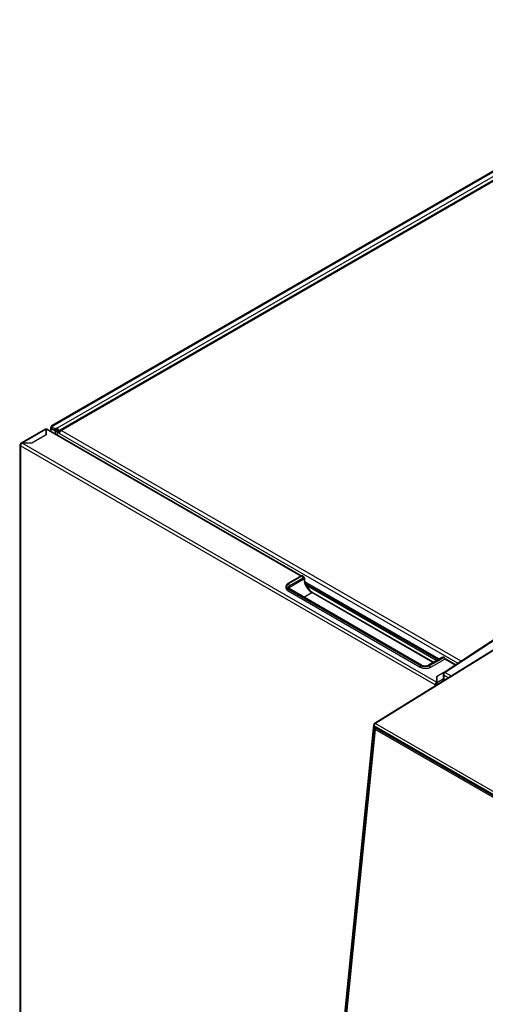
# Model space of a CAD drawing. Header units: millimetres. Extents: x 14 to 274, y 0 to 191.
# Tile 48 of 59: x 197 to 219, y 112 to 158. Entities that reach past the tile are written whole.
import ezdxf

# ---------------------------------------------------------------- set-up
doc = ezdxf.new("R2010")
doc.units = ezdxf.units.MM
doc.layers.add('134.136_BW4_CTM-', color=7, linetype='Continuous')
doc.layers.add('Standard', color=7, linetype='Continuous')

# ---------------------------------------------------------------- blocks, each defined once
blk = doc.blocks.new('SE')
at = {"layer": '134.136_BW4_CTM-', "color": 7, "linetype": 'Continuous'}
for p, q in [((42.318, 83.886), (9.253, 64.797)), ((9.313, 64.791), (42.371, 83.876)), ((42.294, 83.61), (9.506, 64.68)), ((9.582, 64.548), (42.371, 83.478)), ((36.372, 80.014), (9.633, 64.576)), ((9.692, 64.57), (36.431, 80.008)), ((8.938, 64.623), (7.806, 63.97)), ((8.987, 64.619), (7.855, 63.965)), ((8.987, 64.618), (8.987, 64.619)), ((8.987, 64.356), (8.987, 64.618)), ((8.988, 64.619), (8.988, 64.356)), ((20.951, 57.712), (8.988, 64.619)), ((20.984, 57.727), (9.038, 64.624)), ((9.193, 64.693), (9.193, 64.535)), ((9.313, 64.791), (9.228, 64.742)), ((9.412, 64.636), (9.228, 64.742)), ((9.228, 64.742), (9.228, 64.66)), ((9.228, 64.66), (9.412, 64.554)), ((9.412, 64.552), (9.228, 64.659)), ((9.228, 64.659), (9.228, 64.644)), ((9.228, 64.659), (9.23, 64.659)), ((9.228, 64.514), (9.228, 64.644)), ((9.412, 64.636), (9.497, 64.685)), ((9.412, 64.554), (9.412, 64.636)), ((9.412, 64.554), (9.497, 64.603)), ((9.483, 64.593), (9.412, 64.552)), ((9.412, 64.538), (9.483, 64.579)), ((9.412, 64.538), (9.412, 64.552)), ((9.412, 64.538), (9.412, 64.408)), ((9.482, 64.594), (9.483, 64.593)), ((9.483, 64.593), (9.483, 64.579)), ((9.497, 64.685), (9.506, 64.68)), ((9.497, 64.603), (9.497, 64.685)), ((9.506, 64.598), (9.497, 64.603)), ((9.575, 64.534), (9.502, 64.576)), ((9.511, 64.587), (9.511, 64.588)), ((9.511, 64.587), (9.582, 64.546)), ((9.511, 64.571), (9.609, 64.529)), ((9.525, 64.474), (9.596, 64.515)), ((9.609, 64.426), (9.525, 64.474)), ((9.525, 64.343), (9.525, 64.474)), ((9.582, 64.548), (9.582, 64.546)), ((9.582, 64.546), (9.61, 64.534)), ((9.582, 64.507), (9.582, 64.531)), ((9.606, 64.52), (9.582, 64.531)), ((9.596, 64.515), (9.627, 64.497)), ((9.6, 64.517), (9.609, 64.522)), ((9.6, 64.513), (9.6, 64.517)), ((9.629, 64.5), (9.6, 64.517)), ((9.633, 64.508), (9.609, 64.522)), ((9.609, 64.426), (28.337, 53.613)), ((28.492, 53.716), (9.692, 64.57)), ((7.807, 63.913), (7.786, 63.925)), ((7.855, 63.965), (7.855, 63.965)), ((27.337, 52.719), (7.857, 63.966)), ((8.312, 63.966), (7.857, 63.966)), ((8.988, 64.356), (8.312, 63.966)), ((7.757, 63.885), (7.757, 32.572)), ((27.267, 52.596), (7.786, 63.844)), ((7.786, 63.844), (7.786, 32.531)), ((20.967, 57.722), (20.343, 57.361)), ((20.348, 57.361), (20.972, 57.721)), ((20.997, 57.707), (20.373, 57.347)), ((21.05, 57.615), (20.426, 57.255)), ((20.426, 57.194), (21.103, 57.585)), ((20.997, 57.707), (20.972, 57.721)), ((21.072, 57.714), (21.047, 57.729)), ((21.08, 57.638), (21.08, 57.586)), ((27.441, 53.819), (21.151, 57.45)), ((26.564, 53.503), (20.341, 57.096)), ((20.341, 57.096), (20.341, 57.029)), ((26.571, 53.515), (20.348, 57.108)), ((20.359, 57.017), (26.571, 53.431)), ((20.373, 57.122), (26.595, 53.53)), ((26.633, 53.533), (20.41, 57.126)), ((20.426, 57.255), (20.426, 57.194)), ((21.177, 57.374), (27.388, 53.788)), ((27.318, 53.747), (21.223, 57.266)), ((21.102, 56.727), (21.474, 56.942)), ((27.162, 53.658), (21.474, 56.942)), ((27.184, 53.67), (21.512, 56.945)), ((30.269, 54.885), (27.687, 53.186)), ((30.269, 54.849), (27.735, 53.181)), ((30.12, 54.317), (24.416, 50.788)), ((30.207, 54.334), (24.466, 50.783)), ((27.572, 53.894), (26.947, 53.533)), ((26.984, 53.53), (27.609, 53.89)), ((27.633, 53.876), (27.009, 53.515)), ((27.64, 53.863), (27.016, 53.503)), ((27.066, 53.431), (27.716, 53.807)), ((27.633, 53.876), (27.609, 53.89)), ((27.708, 53.883), (27.684, 53.897)), ((28.203, 53.526), (27.716, 53.807)), ((28.23, 53.544), (27.766, 53.811)), ((26.564, 53.503), (26.564, 53.435)), ((27.016, 53.503), (27.016, 53.407)), ((27.675, 53.177), (27.337, 52.982)), ((27.337, 52.982), (27.337, 52.719)), ((27.34, 52.987), (27.34, 52.715)), ((27.34, 52.715), (27.641, 52.89)), ((27.641, 53.102), (27.641, 52.783)), ((27.888, 52.936), (27.67, 53.062)), ((27.67, 53.062), (27.67, 52.801)), ((27.735, 53.181), (28.019, 53.017)), ((27.323, 52.629), (27.267, 52.596)), ((27.267, 52.552), (27.267, 52.596)), ((27.337, 52.777), (27.34, 52.775)), ((27.337, 52.757), (27.34, 52.759)), ((27.337, 52.654), (27.337, 52.719)), ((27.34, 52.715), (27.34, 52.65)), ((27.352, 52.629), (27.372, 52.617)), ((24.369, 50.713), (22.758, 34.629)), ((24.398, 50.672), (22.787, 34.588)), ((22.804, 34.647), (24.401, 50.589)), ((24.443, 50.586), (22.846, 34.643)), ((22.856, 34.676), (24.445, 50.538)), ((24.445, 50.502), (22.856, 34.64)), ((44.056, 39.323), (24.398, 50.672)), ((24.464, 50.595), (24.443, 50.586)), ((24.445, 50.502), (24.447, 50.541)), ((24.447, 50.541), (24.445, 50.538)), ((43.919, 39.259), (24.445, 50.502)), ((24.484, 50.56), (24.447, 50.541)), ((24.449, 50.617), (44.001, 39.328)), ((24.455, 50.6), (44.007, 39.312)), ((24.466, 50.783), (44.124, 39.434)), ((24.507, 50.57), (24.484, 50.56)), ((24.484, 50.56), (43.958, 39.317))]:
    blk.add_line(p, q, dxfattribs=at)
for centre, radius, start, end in [((21.017, 57.622), 0.108, 356.1349, 59.0181), ((21.891, 57.642), 0.766, 181.9864, 212.4582), ((21.91, 57.586), 0.754, 208.1437, 238.1878), ((27.631, 53.801), 0.109, 61.3363, 123.1125), ((26.79, 53.85), 0.353, 243.6185, 296.3815), ((27.741, 53.102), 0.1, 123.3487, 180), ((24.469, 50.703), 0.1, 121.7423, 174.279)]:
    blk.add_arc(centre, radius, start, end, dxfattribs=at)
for centre, major_axis, ratio, start_param, end_param in [((8.987, 64.539), (0.049, -0.0849), 0.57735, 2.356194, 3.141593), ((8.988, 64.539), (-0.018, 0), 0.57735, 4.712389, 4.75446), ((8.988, 64.538), (-0.05, -0.0866), 0.57735, 3.141593, 3.926991), ((9.313, 64.693), (0.12, 0), 0.57735, 2.356194, 3.926991), ((9.313, 64.693), (0.06, -0.104), 0.57735, 2.356194, 3.926991), ((9.497, 64.587), (0.12, 0), 0.57735, 3.926991, 5.414357), ((9.497, 64.587), (-0.02, 0), 0.57735, 0.785398, 1.832596), ((9.497, 64.58), (0.02, -0.0101), 0.059005, -1.279176, -0.755578), ((9.506, 64.592), (-0.054, 0.0935), 0.57735, 3.926991, 5.497787), ((9.506, 64.592), (0.004, -0.00693), 0.57735, 0.785398, 2.356194), ((9.497, 64.58), (0.12, -0.061), 0.059005, -0.839008, -0.755578), ((9.692, 64.474), (0.059, -0.102), 0.57735, 2.356194, 3.926991), ((9.692, 64.474), (0.059, 0.102), 0.57735, 0.785398, 2.356194), ((7.857, 63.885), (0.1, 0), 0.57735, 2.356194, 3.926991), ((7.855, 63.885), (0.049, -0.0849), 0.57735, 2.356194, 3.926991), ((7.857, 63.885), (0.05, 0.0866), 0.57735, 0.785398, 2.356194), ((20.972, 57.713), (0.005, -0.00866), 0.57735, 2.356194, 3.141591), ((20.972, 57.599), (-0.075, -0.13), 0.57735, 3.141593, 3.926991), ((20.997, 57.585), (-0.075, -0.13), 0.57735, 3.157534, 3.926991), ((21.05, 57.554), (-0.0375, -0.065), 0.57735, 2.356194, 3.926991), ((21.01, 57.597), (-0.05, -0.0866), 0.57735, 2.356194, 3.141593), ((21.474, 57.37), (0.262, -0.455), 0.57735, 3.926991, 5.497787), ((20.567, 57.234), (0.31, 0), 0.57735, 2.356194, 3.926991), ((20.567, 57.226), (0.32, 0), 0.57735, 3.141593, 3.926991), ((20.606, 57.16), (0.35, 0), 0.57735, 3.141593, 3.926991), ((20.567, 57.234), (0.275, 0), 0.57735, 2.356194, 3.926991), ((20.348, 57.1), (-0.005, -0.00866), 0.57735, 3.926991, 5.497787), ((20.348, 57.353), (0.005, -0.00866), 0.57735, 2.356194, 3.141593), ((20.567, 57.173), (0.2, 0), 0.57735, 2.356194, 3.146432), ((20.373, 57.285), (-0.0375, 0.065), 0.57735, 3.926991, 5.497787), ((20.373, 57.061), (-0.0375, -0.065), 0.57735, 3.141593, 3.926991), ((21.474, 56.88), (-0.0375, -0.065), 0.57735, 3.141593, 3.926991), ((27.609, 53.767), (-0.075, -0.13), 0.57735, 3.141593, 3.926991), ((27.633, 53.753), (-0.075, -0.13), 0.57735, 3.141593, 3.926991), ((27.633, 53.867), (0.005, -0.00866), 0.57735, 0.785398, 2.356194), ((27.64, 53.749), (-0.07, -0.121), 0.57735, 2.436987, 3.926991), ((27.716, 53.725), (-0.05, -0.0866), 0.57735, 3.141593, 3.926991), ((26.571, 53.507), (-0.005, -0.00866), 0.57735, 3.926991, 5.497787), ((26.79, 53.634), (0.32, 0), 0.57735, 3.926991, 5.497787), ((26.79, 53.642), (0.31, 0), 0.57735, 3.926991, 5.497787), ((26.818, 53.574), (-0.35, 0), 0.57735, 0.785398, 2.356194), ((26.595, 53.468), (-0.0375, -0.065), 0.57735, 3.15096, 3.926991), ((26.79, 53.642), (0.275, 0), 0.57735, 3.926991, 5.497787), ((26.984, 53.468), (0.0375, -0.065), 0.57735, 2.356194, 3.135216), ((27.009, 53.507), (0.005, -0.00866), 0.57735, 0.785398, 2.356194), ((27.741, 53.102), (0.1, 0), 0.57735, 3.141593, 3.909538), ((27.741, 53.102), (0.0501, 0.0866), 0.596656, 0.855963, 2.356662), ((27.741, 53.102), (0.055, -0.0835), 0.53567, 2.341095, 3.141593), ((27.337, 52.637), (0.05, 0.0866), 0.57735, 0.785398, 2.356194), ((27.337, 52.637), (0.1, 0), 0.57735, 3.926991, 4.479934), ((27.337, 52.637), (0.01, 0.0173), 0.57735, 0.785398, 2.356194), ((27.337, 52.637), (0.02, 0), 0.57735, 3.926991, 5.497787), ((27.34, 52.636), (0.0485, -0.084), 0.57735, 1.235603, 2.356194), ((27.34, 52.636), (0.0085, -0.0147), 0.57735, 0.785398, 2.356194), ((24.469, 50.703), (0.0995, -0.01), 0.502685, 3.141593, 3.98105), ((24.469, 50.703), (-0.05, -0.0866), 0.57735, 3.962727, 5.375614), ((24.443, 50.565), (0.024, -0.055), 0.643214, 2.425318, 3.99581), ((24.422, 50.599), (0.0299, -0.003), 0.502685, 3.98105, 5.534393), ((24.469, 50.703), (0.0526, -0.085), 0.556354, 2.338954, 3.141593), ((24.47, 50.626), (0.015, 0.026), 0.57735, 2.234021, 3.141593)]:
    blk.add_ellipse(centre, major_axis=major_axis, ratio=ratio, start_param=start_param, end_param=end_param, dxfattribs=at)
for points in [[(20.997, 57.707), (21.011, 57.699), (21.039, 57.67), (21.05, 57.631), (21.05, 57.615)], [(21.125, 57.615), (21.125, 57.604), (21.117, 57.593), (21.103, 57.585)], [(20.43, 57.142), (20.427, 57.159), (20.426, 57.177), (20.426, 57.194)], [(27.571, 53.894), (27.581, 53.899), (27.595, 53.898), (27.609, 53.89)]]:
    blk.add_open_spline(points, degree=3, dxfattribs=at)
for points, knots in [([(20.41, 57.126), (20.399, 57.133), (20.379, 57.147), (20.368, 57.166), (20.368, 57.17), (20.368, 57.173)], [0, 0, 0, 0, 0.312908, 0.701386, 1, 1, 1, 1]), ([(20.379, 57.15), (20.38, 57.152), (20.381, 57.154), (20.393, 57.17), (20.407, 57.183), (20.426, 57.194)], [0, 0, 0, 0, 0.12366, 0.12366, 1, 1, 1, 1]), ([(24.467, 50.6), (24.465, 50.6), (24.463, 50.602), (24.459, 50.603), (24.456, 50.603), (24.452, 50.602), (24.449, 50.6), (24.447, 50.598), (24.445, 50.594), (24.444, 50.591), (24.443, 50.588), (24.443, 50.586)], [0, 0, 0, 0, 0.111142, 0.222261, 0.333363, 0.444456, 0.555544, 0.666637, 0.777739, 0.888858, 1, 1, 1, 1])]:
    blk.add_open_spline(points, degree=3, knots=knots, dxfattribs=at)

msp = doc.modelspace()

# ---------------------------------------------------------------- block references
at = {"layer": 'Standard', "color": 7}
msp.add_blockref('SE', (189.0536, 74.4965), dxfattribs=at)

doc.saveas('drawing.dxf')
